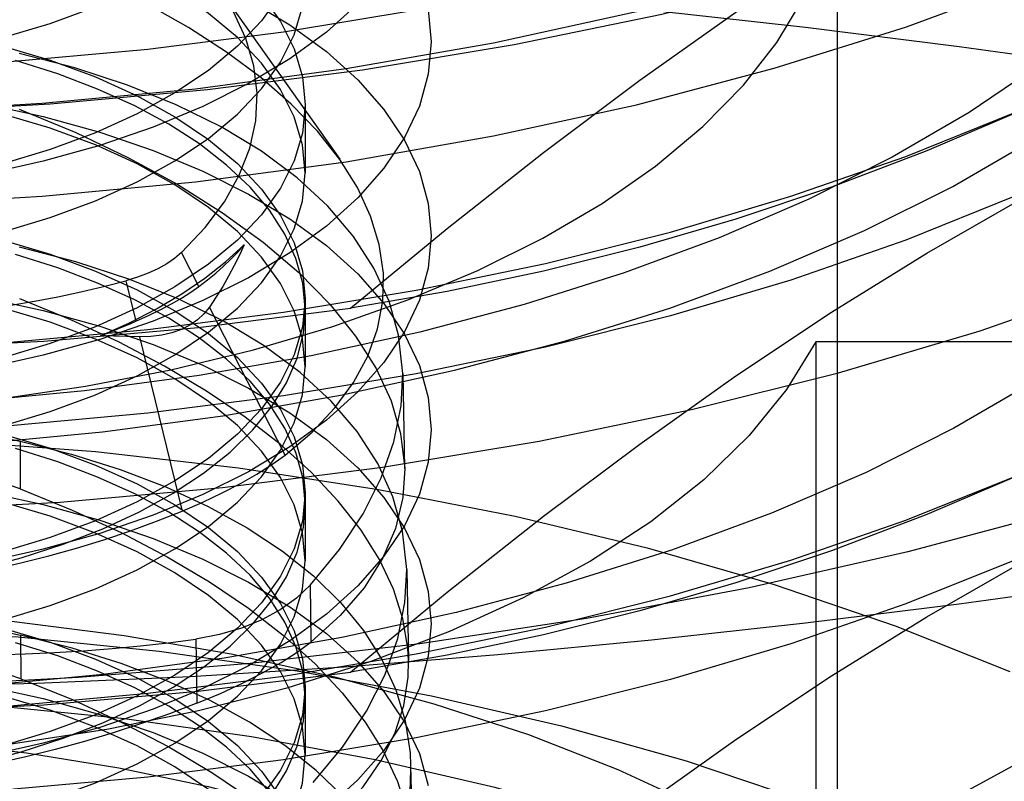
# Model space of a CAD drawing. Header units: inches. Extents: x 0 to 82.5, y 0 to 53.4.
# Tile 29 of 128: x 24.9 to 25.038, y 26.343 to 26.45. Entities that reach past the tile are written whole.
import ezdxf

# ---------------------------------------------------------------- set-up
doc = ezdxf.new("R2010")
doc.units = ezdxf.units.IN
doc.header["$LTSCALE"] = 4.538835
doc.header["$MEASUREMENT"] = 0
doc.linetypes.add('HIDDEN', pattern=[0.2, 0.1, -0.1])
doc.layers.add('DOOR_ASSEMBLY', color=7, linetype='CONTINUOUS')

msp = doc.modelspace()

# ---------------------------------------------------------------- linework, layer by layer
at = {"layer": 'DOOR_ASSEMBLY', "color": 8, "linetype": 'HIDDEN'}
for p, q in [((25.01471, 26.23682), (25.01471, 26.47208)), ((24.92782, 26.45428), (24.94475, 26.43034)), ((24.9399, 26.43799), (24.9399, 26.42843)), ((24.92495, 26.41244), (24.92251, 26.41721)), ((24.91467, 26.41325), (24.91607, 26.40756)), ((24.9399, 26.41071), (24.9399, 26.40115)), ((24.93706, 26.38875), (24.92642, 26.40955)), ((24.91297, 26.40547), (24.91113, 26.40554)), ((24.91479, 26.40541), (24.91297, 26.40547)), ((24.9166, 26.40537), (24.91479, 26.40541)), ((24.9166, 26.40537), (24.92259, 26.38089)), ((25.01167, 26.40466), (25.01167, 26.25123)), ((25.04805, 26.40466), (25.01167, 26.40466)), ((24.95361, 26.40021), (24.95387, 26.38688)), ((24.8998, 26.39069), (24.89982, 26.38401)), ((24.9399, 26.38343), (24.9399, 26.37387)), ((24.95416, 26.37266), (24.95442, 26.35989)), ((24.94074, 26.36252), (24.94064, 26.37051)), ((24.89988, 26.36343), (24.89989, 26.35731)), ((24.92451, 26.36289), (24.92467, 26.35387)), ((24.9399, 26.35616), (24.9399, 26.3466)), ((24.95472, 26.34509), (24.95496, 26.33289))]:
    msp.add_line(p, q, dxfattribs=at)
for points in [[(25.1525, 26.58318), (25.15168, 26.57222), (25.14923, 26.56132), (25.14515, 26.55055), (25.13947, 26.53995), (25.13223, 26.5296), (25.12345, 26.51955), (25.11321, 26.50985), (25.10154, 26.50057), (25.08851, 26.49174), (25.0742, 26.48343), (25.05869, 26.47568), (25.04207, 26.46852), (25.02442, 26.46201), (25.00585, 26.45618), (24.98646, 26.45105), (24.96635, 26.44667), (24.94565, 26.44304), (24.92446, 26.4402), (24.90291, 26.43817), (24.88111, 26.43694), (24.85919, 26.43653)], [(24.85919, 26.42349), (24.88111, 26.4239), (24.90291, 26.42513), (24.92446, 26.42716), (24.94565, 26.43), (24.96635, 26.43363), (24.98646, 26.43801), (25.00585, 26.44314), (25.02442, 26.44897), (25.04207, 26.45548), (25.05869, 26.46264), (25.0742, 26.47039), (25.08851, 26.4787), (25.10154, 26.48753), (25.11321, 26.49681), (25.12345, 26.50651), (25.13223, 26.51656), (25.13947, 26.52691), (25.14515, 26.53751), (25.14923, 26.54828), (25.15168, 26.55918), (25.1525, 26.57014)], [(24.85919, 26.38905), (24.87676, 26.38938), (24.89414, 26.39036), (24.91137, 26.392), (24.92831, 26.39427), (24.94485, 26.39717), (24.9609, 26.40067), (24.97635, 26.40475), (24.99114, 26.4094), (25.00524, 26.4146), (25.01854, 26.42032), (25.03093, 26.42653), (25.04237, 26.43317), (25.05276, 26.44022), (25.06208, 26.44763), (25.07025, 26.45536), (25.07724, 26.46338), (25.08302, 26.47163), (25.08756, 26.48008), (25.09081, 26.48868), (25.09278, 26.49738), (25.09344, 26.50618)], [(25.05407, 26.48298), (25.03967, 26.47628), (25.02435, 26.47011), (25.00819, 26.4645), (24.99127, 26.45948), (24.97368, 26.45507), (24.9555, 26.45131), (24.93684, 26.4482), (24.91777, 26.44577), (24.89841, 26.44402), (24.87885, 26.44297), (24.85919, 26.44262), (24.83953, 26.44297), (24.81997, 26.44402), (24.80061, 26.44577), (24.78155, 26.4482), (24.76288, 26.45131), (24.74471, 26.45507), (24.72712, 26.45948), (24.7102, 26.4645), (24.69404, 26.47011), (24.67872, 26.47628), (24.66432, 26.48298)], [(24.85919, 26.44263), (24.8671, 26.44282), (24.87494, 26.4434), (24.88262, 26.44436), (24.89008, 26.4457), (24.89724, 26.44739), (24.90403, 26.44943), (24.9104, 26.45179), (24.91626, 26.45445), (24.92158, 26.45738), (24.9263, 26.46056), (24.93037, 26.46396), (24.93376, 26.46754), (24.93643, 26.47127), (24.93835, 26.47511), (24.93951, 26.47902), (24.9399, 26.48298)], [(24.94625, 26.40939), (24.95983, 26.42061), (24.97338, 26.43129), (24.98692, 26.44146), (25.00043, 26.45104), (25.01388, 26.45998), (25.0273, 26.4683), (25.04069, 26.47596), (25.05407, 26.48298)], [(24.85919, 26.47834), (24.8671, 26.47815), (24.87494, 26.47757), (24.88262, 26.4766), (24.89008, 26.47527), (24.89724, 26.47358), (24.90403, 26.47154), (24.9104, 26.46918), (24.91626, 26.46652), (24.92158, 26.46359), (24.9263, 26.46041), (24.93037, 26.45701), (24.93376, 26.45343), (24.93643, 26.4497), (24.93835, 26.44586), (24.93951, 26.44194), (24.9399, 26.43799)], [(25.09344, 26.47208), (25.0928, 26.46339), (25.09085, 26.45469), (25.08761, 26.44609), (25.08308, 26.43764), (25.07732, 26.42938), (25.07033, 26.42136), (25.06217, 26.41362), (25.05288, 26.40621), (25.0425, 26.39916), (25.0311, 26.39252), (25.01874, 26.38632), (25.00547, 26.3806), (24.99139, 26.37539), (24.9766, 26.37073), (24.96114, 26.36663), (24.94506, 26.36311), (24.92848, 26.3602), (24.91149, 26.35792), (24.89421, 26.35627), (24.8768, 26.35529), (24.85919, 26.35496)], [(24.8966, 26.39661), (24.90902, 26.39843), (24.92102, 26.40074), (24.93264, 26.40355), (24.94377, 26.40683), (24.9543, 26.41057), (24.96417, 26.41472), (24.97329, 26.41925), (24.98163, 26.42414), (24.98916, 26.42939), (24.99581, 26.43494), (25.00151, 26.44074), (25.00622, 26.44675), (25.00992, 26.45294), (25.01257, 26.45925), (25.01417, 26.46565), (25.01471, 26.47208)], [(24.9399, 26.42843), (24.93951, 26.43238), (24.93835, 26.4363), (24.93643, 26.44014), (24.93376, 26.44387), (24.93037, 26.44745), (24.9263, 26.45085), (24.92158, 26.45403), (24.91626, 26.45696), (24.9104, 26.45962), (24.90403, 26.46198), (24.89724, 26.46402), (24.89008, 26.46571), (24.88262, 26.46704), (24.87494, 26.46801), (24.8671, 26.46859), (24.85919, 26.46878)], [(24.85919, 26.43653), (24.88166, 26.43693), (24.90402, 26.43813), (24.92614, 26.44013), (24.94793, 26.44291), (24.96926, 26.44646), (24.99003, 26.45076), (25.01014, 26.45579), (25.02947, 26.46153), (25.04794, 26.46794)], [(24.9399, 26.46526), (24.93951, 26.46131), (24.93835, 26.45739), (24.93643, 26.45355), (24.93376, 26.44982), (24.93037, 26.44624), (24.9263, 26.44284), (24.92158, 26.43966), (24.91626, 26.43673), (24.9104, 26.43407), (24.90403, 26.43171), (24.89724, 26.42967), (24.89008, 26.42798), (24.88262, 26.42665), (24.87494, 26.42568), (24.8671, 26.4251), (24.85919, 26.42491)], [(24.94477, 26.43032), (24.94164, 26.43427), (24.93794, 26.4381), (24.93367, 26.44182), (24.92885, 26.44542), (24.9235, 26.44886), (24.91765, 26.45214), (24.91134, 26.45522), (24.90465, 26.45808), (24.8976, 26.46069)], [(24.85919, 26.45814), (24.88064, 26.45795), (24.90215, 26.45737), (24.92374, 26.4564), (24.94535, 26.45506), (24.96697, 26.45335), (24.9886, 26.45129), (25.01023, 26.44889), (25.03186, 26.44619), (25.05349, 26.44319), (25.07513, 26.43991)], [(24.85919, 26.41535), (24.8671, 26.41554), (24.87494, 26.41612), (24.88262, 26.41709), (24.89008, 26.41842), (24.89724, 26.42011), (24.90403, 26.42215), (24.9104, 26.42451), (24.91626, 26.42717), (24.92158, 26.4301), (24.9263, 26.43328), (24.93037, 26.43668), (24.93376, 26.44026), (24.93643, 26.44399), (24.93835, 26.44783), (24.93951, 26.45175), (24.9399, 26.4557)], [(24.92251, 26.41721), (24.92583, 26.42073), (24.92854, 26.42436), (24.93063, 26.42809), (24.93211, 26.43189), (24.93294, 26.43574), (24.93312, 26.43961), (24.93266, 26.44348), (24.93156, 26.44731), (24.92983, 26.45108), (24.92782, 26.45428)], [(24.9473, 26.45219), (24.94288, 26.44821), (24.93774, 26.44446), (24.93193, 26.44097), (24.9255, 26.43775), (24.91851, 26.43485), (24.91101, 26.43228), (24.90307, 26.43007), (24.89475, 26.42823), (24.88613, 26.42679), (24.87728, 26.42575), (24.86828, 26.42512), (24.85919, 26.42491)], [(24.93193, 26.45272), (24.93774, 26.44923), (24.94288, 26.44548), (24.9473, 26.4415), (24.95097, 26.43735), (24.95386, 26.43304), (24.95594, 26.42861), (24.9572, 26.42411), (24.95762, 26.41957), (24.9572, 26.41503), (24.95594, 26.41053), (24.95386, 26.4061), (24.95097, 26.40179), (24.9473, 26.39763), (24.94288, 26.39366), (24.93774, 26.38991), (24.93193, 26.38641), (24.9255, 26.3832), (24.91851, 26.3803), (24.91101, 26.37773), (24.90307, 26.37552), (24.89475, 26.37368)], [(24.9572, 26.45139), (24.95762, 26.44685), (24.9572, 26.4423), (24.95594, 26.4378), (24.95386, 26.43338), (24.95097, 26.42907), (24.9473, 26.42491), (24.94288, 26.42094), (24.93774, 26.41719), (24.93193, 26.41369), (24.9255, 26.41048), (24.91851, 26.40757), (24.91101, 26.405), (24.90307, 26.40279), (24.89475, 26.40096), (24.88613, 26.39951), (24.87728, 26.39847), (24.86828, 26.39784), (24.85919, 26.39763)], [(24.85919, 26.45107), (24.8671, 26.45087), (24.87494, 26.45029), (24.88262, 26.44933), (24.89008, 26.44799), (24.89724, 26.4463), (24.90403, 26.44426), (24.9104, 26.44191), (24.91626, 26.43925), (24.92158, 26.43631), (24.9263, 26.43313), (24.93037, 26.42973), (24.93376, 26.42615), (24.93643, 26.42243), (24.93835, 26.41858), (24.93951, 26.41467), (24.9399, 26.41071)], [(25.1831, 26.44936), (25.17015, 26.43895), (25.15592, 26.42902), (25.14039, 26.41956), (25.12366, 26.41063), (25.1058, 26.40227), (25.08688, 26.3945), (25.06698, 26.38737), (25.0462, 26.38091), (25.02462, 26.37514), (25.00232, 26.37009), (24.97942, 26.36578), (24.956, 26.36223), (24.93216, 26.35945), (24.90801, 26.35746), (24.88371, 26.35626), (24.85919, 26.35586)], [(24.9536, 26.40022), (24.95303, 26.40561), (24.95168, 26.41041), (24.94956, 26.41505), (24.94668, 26.4195), (24.94307, 26.42374), (24.93874, 26.42774), (24.93374, 26.43146), (24.92807, 26.43488), (24.92177, 26.438), (24.91489, 26.44078), (24.90751, 26.44319), (24.89966, 26.44522)], [(24.89373, 26.37267), (24.89996, 26.37432), (24.90587, 26.37623), (24.91143, 26.37839), (24.9166, 26.38078), (24.92132, 26.38339), (24.92558, 26.38619), (24.92932, 26.38917), (24.93254, 26.39231), (24.9352, 26.39557), (24.93727, 26.39893), (24.93876, 26.40237), (24.93964, 26.40587), (24.9399, 26.40938), (24.93955, 26.4129), (24.93859, 26.41639), (24.93703, 26.41982), (24.93487, 26.42317), (24.93214, 26.42642), (24.92885, 26.42953), (24.92504, 26.43249), (24.92072, 26.43527), (24.91593, 26.43785), (24.91071, 26.44021), (24.9051, 26.44234), (24.89914, 26.44421)], [(25.04311, 26.44362), (25.03326, 26.43693), (25.02244, 26.43063), (25.0107, 26.42474), (24.9981, 26.41931), (24.98474, 26.41436), (24.97069, 26.40994), (24.956, 26.40604), (24.94073, 26.4027), (24.92498, 26.39993), (24.90885, 26.39777), (24.89244, 26.39621), (24.87591, 26.39527), (24.85919, 26.39496)], [(24.87885, 26.4036), (24.89841, 26.40465), (24.91777, 26.4064), (24.93684, 26.40883), (24.9555, 26.41194), (24.97368, 26.4157), (24.99127, 26.42011), (25.00819, 26.42513), (25.02435, 26.43074), (25.03967, 26.43691), (25.05407, 26.44361)], [(25.05407, 26.44361), (25.04069, 26.43725), (25.0273, 26.43152), (25.01388, 26.42642), (25.00043, 26.42192), (24.98692, 26.41799), (24.97338, 26.41461), (24.95983, 26.41174), (24.94625, 26.40939)], [(24.9399, 26.40115), (24.93951, 26.40511), (24.93835, 26.40902), (24.93643, 26.41287), (24.93376, 26.41659), (24.93037, 26.42017), (24.9263, 26.42357), (24.92158, 26.42675), (24.91626, 26.42969), (24.9104, 26.43235), (24.90403, 26.4347), (24.89724, 26.43674), (24.89008, 26.43843), (24.88262, 26.43977), (24.87494, 26.44073), (24.8671, 26.44131), (24.85919, 26.44151)], [(24.89475, 26.43818), (24.90307, 26.43635), (24.91101, 26.43413), (24.91851, 26.43157), (24.9255, 26.42866), (24.93193, 26.42545), (24.93774, 26.42195), (24.94288, 26.4182), (24.9473, 26.41423), (24.95097, 26.41007), (24.95386, 26.40576), (24.95594, 26.40134), (24.9572, 26.39683), (24.95762, 26.39229), (24.9572, 26.38775), (24.95594, 26.38325), (24.95386, 26.37882), (24.95097, 26.37452), (24.9473, 26.37036), (24.94288, 26.36639), (24.93774, 26.36264), (24.93193, 26.35914), (24.9255, 26.35592), (24.91851, 26.35302), (24.91101, 26.35045), (24.90307, 26.34824), (24.89475, 26.3464)], [(24.9399, 26.43799), (24.93951, 26.43403), (24.93835, 26.43011), (24.93643, 26.42627), (24.93376, 26.42254), (24.93037, 26.41896), (24.9263, 26.41557), (24.92158, 26.41239), (24.91626, 26.40945), (24.9104, 26.40679), (24.90403, 26.40443), (24.89724, 26.4024), (24.89008, 26.4007), (24.88262, 26.39937), (24.87494, 26.39841), (24.8671, 26.39783), (24.85919, 26.39763)], [(24.89968, 26.43739), (24.90763, 26.4341), (24.91507, 26.43056), (24.92197, 26.4268), (24.92827, 26.42283), (24.93396, 26.41869), (24.93899, 26.4144), (24.94334, 26.40998), (24.94697, 26.40548), (24.94985, 26.40093), (24.95196, 26.39636), (24.95331, 26.39179), (24.95388, 26.38687)], [(25.05407, 26.43184), (25.03967, 26.42513), (25.02435, 26.41896), (25.00819, 26.41335), (24.99127, 26.40833), (24.97368, 26.40393), (24.9555, 26.40017), (24.93684, 26.39706), (24.91777, 26.39463), (24.89841, 26.39288), (24.87885, 26.39183), (24.85919, 26.39148), (24.83953, 26.39183), (24.81997, 26.39288), (24.80061, 26.39463), (24.78155, 26.39706), (24.76288, 26.40017), (24.74471, 26.40393), (24.72712, 26.40833), (24.7102, 26.41335), (24.69404, 26.41896), (24.67872, 26.42513), (24.66432, 26.43184)], [(24.94625, 26.35824), (24.95983, 26.36947), (24.97338, 26.38015), (24.98692, 26.39031), (25.00043, 26.39989), (25.01388, 26.40884), (25.0273, 26.41716), (25.04069, 26.42482), (25.05407, 26.43184)], [(24.93706, 26.38875), (24.94086, 26.39198), (24.94408, 26.3954), (24.9467, 26.39897), (24.9487, 26.40268), (24.95008, 26.40649), (24.9508, 26.41038), (24.95088, 26.41434), (24.95031, 26.41834), (24.94909, 26.42236), (24.94723, 26.42638), (24.94477, 26.43032)], [(24.85919, 26.38807), (24.8671, 26.38827), (24.87494, 26.38885), (24.88262, 26.38981), (24.89008, 26.39114), (24.89724, 26.39284), (24.90403, 26.39487), (24.9104, 26.39723), (24.91626, 26.39989), (24.92158, 26.40283), (24.9263, 26.40601), (24.93037, 26.4094), (24.93376, 26.41298), (24.93643, 26.41671), (24.93835, 26.42055), (24.93951, 26.42447), (24.9399, 26.42843)], [(24.85919, 26.42379), (24.8671, 26.42359), (24.87494, 26.42301), (24.88262, 26.42205), (24.89008, 26.42072), (24.89724, 26.41902), (24.90403, 26.41699), (24.9104, 26.41463), (24.91626, 26.41197), (24.92158, 26.40903), (24.9263, 26.40585), (24.93037, 26.40246), (24.93376, 26.39888), (24.93643, 26.39515), (24.93835, 26.39131), (24.93951, 26.38739), (24.9399, 26.38343)], [(24.95416, 26.37267), (24.95359, 26.37805), (24.95223, 26.3829), (24.95009, 26.38758), (24.94719, 26.39207), (24.94354, 26.39634), (24.93917, 26.40037), (24.93411, 26.40411), (24.9284, 26.40756), (24.92204, 26.4107), (24.91509, 26.41349), (24.90764, 26.41592), (24.89973, 26.41796)], [(24.91113, 26.40554), (24.91519, 26.40736), (24.919, 26.40932), (24.92253, 26.41141), (24.92577, 26.41361), (24.9287, 26.41591), (24.93132, 26.41831)], [(24.92495, 26.41244), (24.92616, 26.41337), (24.92731, 26.41432), (24.9284, 26.41529), (24.92944, 26.41628), (24.93041, 26.41729), (24.93132, 26.41831)], [(24.93132, 26.41831), (24.93065, 26.41685), (24.92992, 26.41539), (24.92913, 26.41392), (24.92829, 26.41246), (24.92738, 26.411), (24.92642, 26.40955)], [(24.89373, 26.3454), (24.89996, 26.34704), (24.90587, 26.34895), (24.91143, 26.35111), (24.9166, 26.3535), (24.92132, 26.35611), (24.92558, 26.35892), (24.92932, 26.3619), (24.93254, 26.36503), (24.9352, 26.36829), (24.93727, 26.37165), (24.93876, 26.3751), (24.93964, 26.37859), (24.9399, 26.38211), (24.93955, 26.38562), (24.93859, 26.38911), (24.93703, 26.39254), (24.93487, 26.39589), (24.93214, 26.39914), (24.92885, 26.40225), (24.92504, 26.40521), (24.92072, 26.40799), (24.91593, 26.41057), (24.91071, 26.41294), (24.9051, 26.41506), (24.89914, 26.41694)], [(24.92251, 26.41721), (24.92153, 26.41639), (24.92042, 26.41563), (24.91919, 26.41494), (24.91781, 26.41431), (24.91631, 26.41375), (24.91467, 26.41325)], [(24.9399, 26.37387), (24.93951, 26.37783), (24.93835, 26.38175), (24.93643, 26.38559), (24.93376, 26.38932), (24.93037, 26.3929), (24.9263, 26.39629), (24.92158, 26.39948), (24.91626, 26.40241), (24.9104, 26.40507), (24.90403, 26.40743), (24.89724, 26.40946), (24.89008, 26.41116), (24.88262, 26.41249), (24.87494, 26.41345), (24.8671, 26.41403), (24.85919, 26.41423)], [(24.89513, 26.40933), (24.8985, 26.40983), (24.90183, 26.41039), (24.90512, 26.41101), (24.90836, 26.4117), (24.91154, 26.41244), (24.91467, 26.41325)], [(24.85919, 26.38046), (24.88243, 26.38088), (24.90543, 26.38212), (24.92827, 26.38418), (24.95076, 26.38705), (24.97277, 26.39072), (24.9942, 26.39516), (25.01488, 26.40033), (25.03477, 26.40623), (25.05381, 26.41285)], [(24.91607, 26.40756), (24.91785, 26.40837), (24.91952, 26.40918), (24.92108, 26.41), (24.92251, 26.41082), (24.9238, 26.41164), (24.92495, 26.41244)], [(24.9399, 26.41071), (24.93951, 26.40676), (24.93835, 26.40284), (24.93643, 26.399), (24.93376, 26.39527), (24.93037, 26.39169), (24.9263, 26.38829), (24.92158, 26.38511), (24.91626, 26.38218), (24.9104, 26.37952), (24.90403, 26.37716), (24.89724, 26.37512), (24.89008, 26.37343), (24.88262, 26.37209), (24.87494, 26.37113), (24.8671, 26.37055), (24.85919, 26.37036)], [(24.89475, 26.41091), (24.90307, 26.40907), (24.91101, 26.40686), (24.91851, 26.40429), (24.9255, 26.40138), (24.93193, 26.39817), (24.93774, 26.39467), (24.94288, 26.39092), (24.9473, 26.38695), (24.95097, 26.38279), (24.95386, 26.37848), (24.95594, 26.37406), (24.9572, 26.36956), (24.95762, 26.36502), (24.9572, 26.36048), (24.95594, 26.35597), (24.95386, 26.35155), (24.95097, 26.34724), (24.9473, 26.34308), (24.94288, 26.33911)], [(24.95442, 26.35987), (24.95432, 26.36162), (24.95364, 26.36574), (24.9523, 26.36991), (24.95033, 26.37408), (24.94774, 26.37821), (24.94454, 26.38229), (24.94073, 26.38633), (24.93635, 26.39027), (24.93144, 26.39408), (24.92603, 26.39775), (24.92012, 26.40127), (24.91375, 26.40462), (24.90695, 26.40776), (24.89975, 26.4107)], [(24.85919, 26.40325), (24.88123, 26.40364), (24.90315, 26.40479), (24.92486, 26.40671), (24.94625, 26.40939)], [(24.92642, 26.40955), (24.92566, 26.40859), (24.92475, 26.40775), (24.92368, 26.40702), (24.92248, 26.40642), (24.92116, 26.40595), (24.91973, 26.40561), (24.91821, 26.40542), (24.9166, 26.40537)], [(24.91113, 26.40554), (24.91197, 26.40586), (24.9128, 26.40619), (24.91362, 26.40653), (24.91444, 26.40687), (24.91526, 26.40721), (24.91607, 26.40756)], [(25.02901, 26.33944), (25.04213, 26.34656), (25.054, 26.35412), (25.06464, 26.36217), (25.07397, 26.37062), (25.0819, 26.37941), (25.0884, 26.3885), (25.0934, 26.39778), (25.09692, 26.4073)], [(25.01167, 26.40466), (25.00756, 26.39796), (25.00232, 26.39151), (24.99593, 26.38529), (24.98847, 26.37938), (24.98002, 26.37385), (24.97055, 26.36867)], [(24.85919, 26.3608), (24.8671, 26.36099), (24.87494, 26.36157), (24.88262, 26.36253), (24.89008, 26.36387), (24.89724, 26.36556), (24.90403, 26.3676), (24.9104, 26.36996), (24.91626, 26.37262), (24.92158, 26.37555), (24.9263, 26.37873), (24.93037, 26.38213), (24.93376, 26.38571), (24.93643, 26.38944), (24.93835, 26.39328), (24.93951, 26.3972), (24.9399, 26.40115)], [(24.94064, 26.37051), (24.9447, 26.37546), (24.94802, 26.38048), (24.95058, 26.38554), (24.95237, 26.39062), (24.95337, 26.39567), (24.9536, 26.40022)], [(24.85919, 26.39651), (24.8671, 26.39632), (24.87494, 26.39574), (24.88262, 26.39477), (24.89008, 26.39344), (24.89724, 26.39175), (24.90403, 26.38971), (24.9104, 26.38735), (24.91626, 26.38469), (24.92158, 26.38176), (24.9263, 26.37858), (24.93037, 26.37518), (24.93376, 26.3716), (24.93643, 26.36787), (24.93835, 26.36403), (24.93951, 26.36011), (24.9399, 26.35616)], [(24.87794, 26.39406), (24.88176, 26.39367), (24.88556, 26.3932), (24.8893, 26.39267), (24.89295, 26.39207), (24.89646, 26.3914), (24.8998, 26.39069)], [(24.87885, 26.35246), (24.89841, 26.35351), (24.91777, 26.35526), (24.93684, 26.35769), (24.9555, 26.3608), (24.97368, 26.36456), (24.99127, 26.36896), (25.00819, 26.37398), (25.02435, 26.37959), (25.03967, 26.38576), (25.05407, 26.39247)], [(25.05407, 26.39247), (25.04069, 26.38611), (25.0273, 26.38038), (25.01388, 26.37528), (25.00043, 26.37077), (24.98692, 26.36685), (24.97338, 26.36347), (24.95983, 26.3606), (24.94625, 26.35824)], [(24.66432, 26.35131), (24.67943, 26.35832), (24.69554, 26.36474), (24.71257, 26.37055), (24.73042, 26.3757), (24.74899, 26.38017), (24.76817, 26.38393), (24.78787, 26.38697), (24.80796, 26.38926), (24.82834, 26.3908), (24.84889, 26.39157), (24.8695, 26.39157), (24.89005, 26.3908), (24.91043, 26.38926), (24.93052, 26.38697), (24.95022, 26.38393), (24.9694, 26.38017), (24.98797, 26.3757), (25.00582, 26.37055), (25.02285, 26.36474), (25.03896, 26.35832)], [(24.9352, 26.34101), (24.93727, 26.34438), (24.93876, 26.34782), (24.93964, 26.35131), (24.9399, 26.35483), (24.93955, 26.35835), (24.93859, 26.36183), (24.93703, 26.36527), (24.93487, 26.36862), (24.93214, 26.37186), (24.92885, 26.37498), (24.92504, 26.37793), (24.92072, 26.38071), (24.91593, 26.3833), (24.91071, 26.38566), (24.9051, 26.38779), (24.89914, 26.38966)], [(24.8998, 26.39069), (24.90702, 26.38886), (24.91386, 26.38672), (24.92029, 26.38427), (24.92627, 26.38152), (24.93174, 26.37852), (24.93668, 26.37525), (24.94105, 26.37176), (24.94486, 26.36804), (24.94808, 26.36411), (24.95068, 26.36), (24.95263, 26.35576), (24.95395, 26.3514), (24.95463, 26.34691), (24.95472, 26.34512)], [(24.92259, 26.38089), (24.9255, 26.38214), (24.92824, 26.38343), (24.93078, 26.38474), (24.93311, 26.38607), (24.93521, 26.38741), (24.93706, 26.38875)], [(24.9399, 26.3466), (24.93951, 26.35055), (24.93835, 26.35447), (24.93643, 26.35831), (24.93376, 26.36204), (24.93037, 26.36562), (24.9263, 26.36902), (24.92158, 26.3722), (24.91626, 26.37513), (24.9104, 26.37779), (24.90403, 26.38015), (24.89724, 26.38219), (24.89008, 26.38388), (24.88262, 26.38521), (24.87494, 26.38618), (24.8671, 26.38676), (24.85919, 26.38695)], [(24.89982, 26.38401), (24.89648, 26.38511), (24.89298, 26.38594), (24.88934, 26.38648), (24.8856, 26.38674), (24.88182, 26.3867), (24.87801, 26.38637)], [(24.95388, 26.38687), (24.95363, 26.3828), (24.9526, 26.37845), (24.95078, 26.3742), (24.94818, 26.3701), (24.94482, 26.36621), (24.94074, 26.36252)], [(24.9399, 26.38343), (24.93951, 26.37948), (24.93835, 26.37556), (24.93643, 26.37172), (24.93376, 26.36799), (24.93037, 26.36441), (24.9263, 26.36101), (24.92158, 26.35783), (24.91626, 26.3549), (24.9104, 26.35224), (24.90403, 26.34988), (24.89724, 26.34785), (24.89008, 26.34615), (24.88262, 26.34482), (24.87494, 26.34386), (24.8671, 26.34327), (24.85919, 26.34308)], [(24.89475, 26.38363), (24.90307, 26.38179), (24.91101, 26.37958), (24.91851, 26.37701), (24.9255, 26.37411), (24.93193, 26.37089), (24.93774, 26.3674), (24.94288, 26.36365), (24.9473, 26.35968), (24.95097, 26.35552), (24.95386, 26.35121), (24.95594, 26.34678), (24.9572, 26.34228)], [(24.89982, 26.38401), (24.90713, 26.38103), (24.91402, 26.37785), (24.92047, 26.37447), (24.92644, 26.37092), (24.93191, 26.36721), (24.93686, 26.36337), (24.94127, 26.35939), (24.9451, 26.35533), (24.9483, 26.35122), (24.9509, 26.34706), (24.95287, 26.34286), (24.9542, 26.33867), (24.95488, 26.33453), (24.95497, 26.33287)], [(25.05407, 26.38069), (25.03967, 26.37399), (25.02435, 26.36782), (25.00819, 26.36221), (24.99127, 26.35719), (24.97368, 26.35279), (24.9555, 26.34902), (24.93684, 26.34592), (24.91777, 26.34348), (24.89841, 26.34174), (24.87885, 26.34069), (24.85919, 26.34033), (24.83953, 26.34069), (24.81997, 26.34174), (24.80061, 26.34348), (24.78155, 26.34592), (24.76288, 26.34902), (24.74471, 26.35279), (24.72712, 26.35719), (24.7102, 26.36221), (24.69404, 26.36782), (24.67872, 26.37399), (24.66432, 26.38069)], [(24.8999, 26.37359), (24.90384, 26.37459), (24.90773, 26.37568), (24.91156, 26.37686), (24.91532, 26.37812), (24.919, 26.37946), (24.92259, 26.38089)], [(24.94625, 26.3071), (24.95983, 26.31832), (24.97338, 26.32901), (24.98692, 26.33917), (25.00043, 26.34875), (25.01388, 26.3577), (25.0273, 26.36601), (25.04069, 26.37368), (25.05407, 26.38069)], [(25.07513, 26.3741), (25.05349, 26.37081), (25.03186, 26.36781), (25.01023, 26.36511), (24.9886, 26.36271), (24.96697, 26.36066), (24.94535, 26.35895), (24.92373, 26.3576), (24.90215, 26.35663), (24.88064, 26.35605), (24.85919, 26.35586)], [(24.85919, 26.33352), (24.8671, 26.33371), (24.87494, 26.3343), (24.88262, 26.33526), (24.89008, 26.33659), (24.89724, 26.33829), (24.90403, 26.34032), (24.9104, 26.34268), (24.91626, 26.34534), (24.92158, 26.34827), (24.9263, 26.35145), (24.93037, 26.35485), (24.93376, 26.35843), (24.93643, 26.36216), (24.93835, 26.366), (24.93951, 26.36992), (24.9399, 26.37387)], [(24.88267, 26.37037), (24.88558, 26.37079), (24.88848, 26.37126), (24.89137, 26.37177), (24.89423, 26.37233), (24.89708, 26.37294), (24.8999, 26.37359)], [(24.94101, 26.3427), (24.94512, 26.34768), (24.94849, 26.35273), (24.95108, 26.35783), (24.9529, 26.36295), (24.95392, 26.36804), (24.95416, 26.37267)], [(24.94064, 26.37051), (24.93867, 26.36864), (24.93639, 26.36699), (24.9338, 26.36557), (24.93094, 26.36441), (24.92783, 26.36351), (24.92451, 26.36289)], [(24.85919, 26.36924), (24.8671, 26.36904), (24.87494, 26.36846), (24.88262, 26.3675), (24.89008, 26.36616), (24.89724, 26.36447), (24.90403, 26.36243), (24.9104, 26.36008), (24.91626, 26.35742), (24.92158, 26.35448), (24.9263, 26.3513), (24.93037, 26.3479), (24.93376, 26.34432), (24.93643, 26.3406), (24.93835, 26.33675), (24.93951, 26.33284), (24.9399, 26.32888)], [(24.97055, 26.36867), (24.96019, 26.36394), (24.94913, 26.35971), (24.93731, 26.35598), (24.92488, 26.35279), (24.91198, 26.35017), (24.89856, 26.34811)], [(25.05211, 26.27091), (25.05193, 26.27502), (25.0506, 26.28296), (25.04796, 26.29082), (25.04403, 26.29853), (25.03885, 26.30606), (25.03245, 26.31334), (25.02486, 26.32034), (25.01616, 26.327), (25.00638, 26.33327), (24.9956, 26.33912), (24.9839, 26.34451), (24.97135, 26.3494), (24.95803, 26.35375), (24.94404, 26.35754), (24.92947, 26.36075), (24.91442, 26.36334), (24.89899, 26.3653), (24.88328, 26.36662), (24.8674, 26.36729), (24.85146, 26.3673), (24.83562, 26.36665), (24.81982, 26.36535)], [(24.87817, 26.36677), (24.88197, 26.36638), (24.88574, 26.36591), (24.88945, 26.36538), (24.89307, 26.36479), (24.89656, 26.36413), (24.89988, 26.36343)], [(24.67824, 26.3273), (24.69301, 26.33412), (24.70871, 26.34032), (24.72542, 26.3459), (24.74296, 26.35082), (24.76122, 26.35502), (24.78005, 26.3585), (24.79929, 26.36122), (24.81893, 26.36318), (24.839, 26.36437), (24.85925, 26.36478), (24.87947, 26.36437), (24.89955, 26.36318), (24.91935, 26.36119), (24.93876, 26.35843), (24.95766, 26.35492), (24.97593, 26.35069), (24.99346, 26.34575), (25.01015, 26.34015), (25.02588, 26.33391), (25.04059, 26.32708)], [(24.95527, 26.31757), (24.95518, 26.31944), (24.95449, 26.32396), (24.95314, 26.32836), (24.95116, 26.33262), (24.94853, 26.33675), (24.94527, 26.3407), (24.94143, 26.34443), (24.93702, 26.34794), (24.93204, 26.35122), (24.92652, 26.35424), (24.92051, 26.35698), (24.91403, 26.35944), (24.90714, 26.36159), (24.89988, 26.36343)], [(24.93487, 26.34134), (24.93214, 26.34459), (24.92885, 26.3477), (24.92504, 26.35066), (24.92072, 26.35344), (24.91593, 26.35602), (24.91071, 26.35838), (24.9051, 26.36051), (24.89914, 26.36238)], [(24.90054, 26.36082), (24.90464, 26.361), (24.90871, 26.36125), (24.91274, 26.36156), (24.91672, 26.36194), (24.92064, 26.36238), (24.92451, 26.36289)], [(24.92467, 26.35387), (24.92797, 26.35525), (24.93106, 26.35667), (24.93391, 26.35812), (24.9365, 26.35959), (24.93878, 26.36106), (24.94074, 26.36252)], [(24.8831, 26.36072), (24.88602, 26.36066), (24.88894, 26.36064), (24.89185, 26.36064), (24.89476, 26.36067), (24.89766, 26.36073), (24.90054, 26.36082)], [(24.9399, 26.31932), (24.93951, 26.32328), (24.93835, 26.32719), (24.93643, 26.33104), (24.93376, 26.33476), (24.93037, 26.33834), (24.9263, 26.34174), (24.92158, 26.34492), (24.91626, 26.34786), (24.9104, 26.35052), (24.90403, 26.35288), (24.89724, 26.35491), (24.89008, 26.3566), (24.88262, 26.35794), (24.87494, 26.3589), (24.8671, 26.35948), (24.85919, 26.35968)], [(24.89989, 26.35731), (24.89657, 26.35841), (24.89309, 26.35922), (24.88948, 26.35976), (24.88578, 26.36002), (24.88202, 26.35998), (24.87824, 26.35966)], [(24.94111, 26.33529), (24.94486, 26.33862), (24.94802, 26.34213), (24.95056, 26.3458), (24.95248, 26.34962), (24.95374, 26.35354), (24.95436, 26.35755), (24.95442, 26.35987)], [(24.85919, 26.35211), (24.88123, 26.35249), (24.90315, 26.35365), (24.92486, 26.35557), (24.94625, 26.35824)], [(24.89989, 26.35731), (24.90726, 26.35432), (24.91422, 26.35113), (24.92073, 26.34773), (24.92675, 26.34415), (24.93227, 26.34042), (24.93726, 26.33655), (24.94171, 26.33255), (24.94558, 26.32845), (24.94881, 26.32431), (24.95143, 26.32012), (24.95342, 26.31589), (24.95475, 26.31166), (24.95543, 26.30748), (24.95551, 26.30587)], [(24.9399, 26.35616), (24.93951, 26.3522), (24.93835, 26.34829), (24.93643, 26.34444), (24.93376, 26.34072), (24.93037, 26.33714), (24.9263, 26.33374), (24.92158, 26.33056), (24.91626, 26.32762), (24.9104, 26.32496), (24.90403, 26.3226), (24.89724, 26.32057), (24.89008, 26.31888), (24.88262, 26.31754), (24.87494, 26.31658), (24.8671, 26.316), (24.85919, 26.3158)], [(24.89475, 26.35635), (24.90307, 26.35452), (24.91101, 26.3523), (24.91851, 26.34974), (24.9255, 26.34683), (24.93193, 26.34362), (24.93774, 26.34012)], [(25.09541, 26.23682), (25.09467, 26.24615), (25.09249, 26.25535), (25.08885, 26.26446), (25.08381, 26.27339), (25.07738, 26.28209), (25.06961, 26.2905), (25.06055, 26.29858), (25.05026, 26.30628), (25.03879, 26.31354), (25.02623, 26.32034), (25.01263, 26.32662), (24.9981, 26.33236), (24.98271, 26.3375), (24.96655, 26.34203), (24.94972, 26.34591), (24.93233, 26.34913), (24.91447, 26.35165), (24.89626, 26.35347), (24.87785, 26.35456), (24.85919, 26.35493)], [(24.92467, 26.35387), (24.92081, 26.35239), (24.91688, 26.351), (24.9129, 26.3497), (24.90885, 26.34848), (24.90475, 26.34736), (24.90061, 26.34634)], [(24.81982, 26.34716), (24.83322, 26.34858), (24.84671, 26.34941), (24.86033, 26.34966), (24.87394, 26.34931), (24.88744, 26.34838), (24.90072, 26.34687), (24.91368, 26.34479), (24.92623, 26.34217), (24.93828, 26.33901), (24.94974, 26.33534), (24.96052, 26.33119), (24.97055, 26.3266), (24.97974, 26.32158), (24.98804, 26.31619), (24.99537, 26.31046), (25.00169, 26.30444), (25.00694, 26.29816), (25.0111, 26.29168), (25.01412, 26.28504), (25.01598, 26.27829), (25.01667, 26.27092)], [(24.85919, 26.30624), (24.8671, 26.30644), (24.87494, 26.30702), (24.88262, 26.30798), (24.89008, 26.30932), (24.89724, 26.31101), (24.90403, 26.31304), (24.9104, 26.3154), (24.91626, 26.31806), (24.92158, 26.321), (24.9263, 26.32418), (24.93037, 26.32758), (24.93376, 26.33116), (24.93643, 26.33488), (24.93835, 26.33873), (24.93951, 26.34264), (24.9399, 26.3466)], [(24.90061, 26.34634), (24.89773, 26.34568), (24.89483, 26.34508), (24.89193, 26.34452), (24.88902, 26.34401), (24.88611, 26.34355), (24.88319, 26.34313)], [(24.95472, 26.34512), (24.95465, 26.34234), (24.95402, 26.33774), (24.95275, 26.33312), (24.95085, 26.3285), (24.94831, 26.3239), (24.94515, 26.31936), (24.94138, 26.31489)]]:
    msp.add_lwpolyline(points, dxfattribs=at)

doc.saveas('drawing.dxf')
